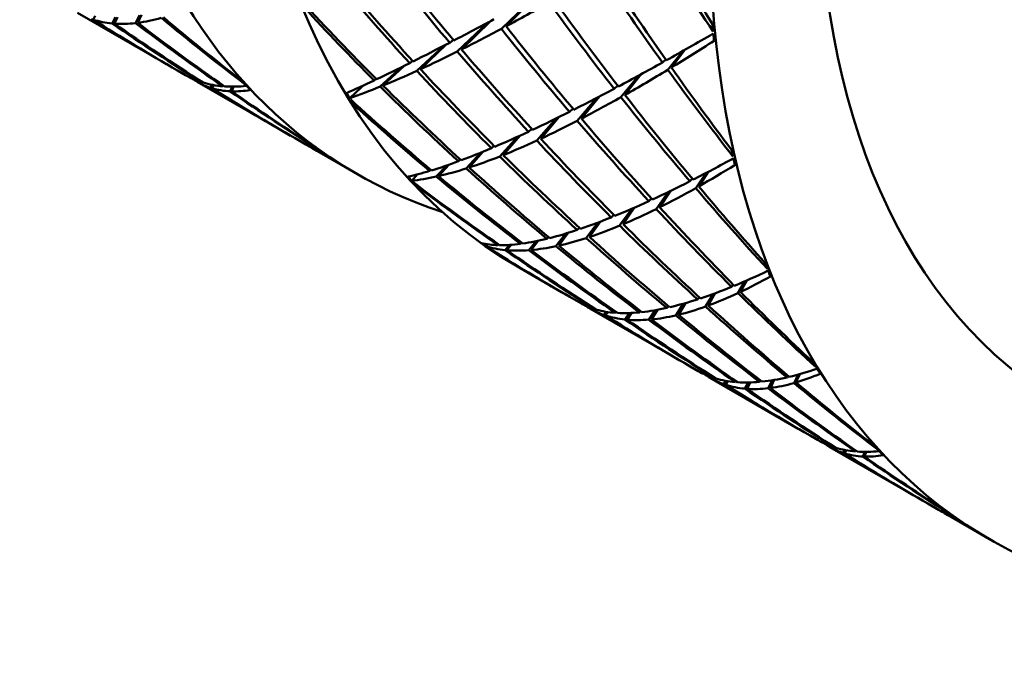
# Model space of a CAD drawing. Header units: inches. Extents: x 0.1 to 33.9, y 0.6 to 21.4.
# Tile 70 of 83: x 25.525 to 25.847, y 13.102 to 13.318. Entities that reach past the tile are written whole.
import ezdxf

# ---------------------------------------------------------------- set-up
doc = ezdxf.new("R2010")
doc.units = ezdxf.units.IN
doc.header["$MEASUREMENT"] = 0
doc.layers.add('Visible (ANSI)', color=7, linetype='Continuous', lineweight=50)

msp = doc.modelspace()

# ---------------------------------------------------------------- linework, layer by layer
at = {"layer": 'Visible (ANSI)'}
for p, q in [((25.69305, 13.32497), (25.68259, 13.3148)), ((25.69378, 13.32536), (25.68413, 13.31562)), ((25.5728, 13.30347), (25.54408, 13.32005)), ((25.54983, 13.31902), (25.5492, 13.31779)), ((25.56432, 13.31931), (25.563, 13.31667)), ((25.56372, 13.31676), (25.56497, 13.31941)), ((25.55642, 13.31859), (25.55536, 13.31656)), ((25.55608, 13.3165), (25.55711, 13.31861)), ((25.66817, 13.30735), (25.67825, 13.31693)), ((25.67898, 13.31732), (25.66956, 13.30804)), ((25.65497, 13.30105), (25.66389, 13.30935)), ((25.66457, 13.30971), (25.65612, 13.30158)), ((25.66692, 13.31116), (25.66568, 13.31028)), ((25.74186, 13.30755), (25.73696, 13.30143)), ((25.73813, 13.30214), (25.7425, 13.30791)), ((25.65361, 13.30431), (25.65261, 13.30361)), ((25.73523, 13.30382), (25.73628, 13.30478)), ((25.57936, 13.29968), (25.57671, 13.30121)), ((25.643, 13.2959), (25.65006, 13.30234)), ((25.65065, 13.30263), (25.64387, 13.29625)), ((25.72296, 13.2932), (25.72831, 13.30001)), ((25.58177, 13.29845), (25.58174, 13.29838)), ((25.58228, 13.29803), (25.58235, 13.2982)), ((25.61214, 13.28076), (25.58319, 13.29747)), ((25.58452, 13.2974), (25.58461, 13.29754)), ((25.5879, 13.29653), (25.58749, 13.29554)), ((25.64169, 13.29843), (25.64097, 13.29793)), ((25.72753, 13.29958), (25.72164, 13.29245)), ((25.58804, 13.29537), (25.58845, 13.29643)), ((25.59153, 13.29603), (25.59167, 13.29628)), ((25.59455, 13.2959), (25.59393, 13.29437)), ((25.59444, 13.29435), (25.59502, 13.29591)), ((25.63681, 13.29574), (25.63303, 13.29215)), ((25.63737, 13.29625), (25.63681, 13.29574)), ((25.63681, 13.29574), (25.63724, 13.29619)), ((25.71945, 13.29523), (25.7206, 13.29626)), ((25.6346, 13.29051), (25.6343, 13.29007)), ((25.71374, 13.29223), (25.70735, 13.28473)), ((25.70871, 13.28544), (25.71459, 13.29267)), ((25.70484, 13.28768), (25.70598, 13.28867)), ((25.70049, 13.28552), (25.69415, 13.27827)), ((25.70137, 13.28595), (25.69544, 13.27887)), ((25.69249, 13.28208), (25.69144, 13.28118)), ((25.61868, 13.27698), (25.61517, 13.27901)), ((25.68205, 13.27308), (25.68785, 13.27953)), ((25.6887, 13.27992), (25.68321, 13.27355)), ((25.62028, 13.27614), (25.62027, 13.27612)), ((25.62064, 13.27588), (25.62066, 13.27595)), ((25.63531, 13.26738), (25.62146, 13.27538)), ((25.6711, 13.26916), (25.67588, 13.27435)), ((25.67666, 13.27467), (25.67205, 13.26947)), ((25.68021, 13.27653), (25.67933, 13.27578)), ((25.66921, 13.27206), (25.66854, 13.2715)), ((25.65957, 13.26871), (25.65911, 13.26834)), ((25.6613, 13.2665), (25.66476, 13.27015)), ((25.66539, 13.27037), (25.66202, 13.26666)), ((25.74945, 13.26769), (25.74608, 13.26273)), ((25.74708, 13.26329), (25.75012, 13.26803)), ((25.65518, 13.26725), (25.65328, 13.26514)), ((25.74417, 13.26497), (25.74496, 13.26582)), ((25.65501, 13.26372), (25.65485, 13.26344)), ((25.73707, 13.26145), (25.73317, 13.2559)), ((25.73428, 13.25645), (25.73786, 13.26184)), ((25.73077, 13.25848), (25.73161, 13.25937)), ((25.72527, 13.25602), (25.72123, 13.25046)), ((25.72236, 13.25094), (25.72613, 13.2564)), ((25.71408, 13.25146), (25.7103, 13.24642)), ((25.71496, 13.25179), (25.71137, 13.24677)), ((25.71848, 13.25318), (25.71929, 13.25401)), ((25.70808, 13.24978), (25.70737, 13.24907)), ((25.69157, 13.24244), (25.69391, 13.24539)), ((25.69464, 13.24554), (25.69233, 13.24251)), ((25.69802, 13.24673), (25.69747, 13.24619)), ((25.70041, 13.24375), (25.7036, 13.24787)), ((25.70442, 13.24813), (25.70135, 13.24395)), ((25.6781, 13.24439), (25.67757, 13.24371)), ((25.67945, 13.24249), (25.67941, 13.24242)), ((25.68166, 13.24431), (25.68145, 13.24411)), ((25.6838, 13.24248), (25.68519, 13.24418)), ((25.68576, 13.24422), (25.68436, 13.24243)), ((25.6892, 13.2449), (25.68882, 13.24453)), ((25.70219, 13.22877), (25.68834, 13.23676)), ((25.76214, 13.23229), (25.7599, 13.2284)), ((25.76072, 13.22879), (25.76277, 13.23257)), ((25.75782, 13.23047), (25.75836, 13.23117)), ((25.70849, 13.22513), (25.70498, 13.22716)), ((25.74669, 13.22637), (25.74725, 13.22706)), ((25.75175, 13.22812), (25.74929, 13.22401)), ((25.75021, 13.22434), (25.75249, 13.22839)), ((25.71014, 13.22424), (25.71016, 13.22427)), ((25.71063, 13.22406), (25.71056, 13.22396)), ((25.74046, 13.20667), (25.71151, 13.22339)), ((25.71325, 13.22326), (25.71314, 13.22314)), ((25.72804, 13.22257), (25.72765, 13.22211)), ((25.73278, 13.22281), (25.7308, 13.21973)), ((25.73357, 13.22296), (25.73165, 13.2198)), ((25.73662, 13.22358), (25.73712, 13.22418)), ((25.74194, 13.22493), (25.73959, 13.22113)), ((25.7405, 13.22134), (25.74274, 13.22516)), ((25.71606, 13.22131), (25.71675, 13.22232)), ((25.71737, 13.22222), (25.71665, 13.22111)), ((25.72007, 13.22225), (25.71982, 13.22197)), ((25.72295, 13.2198), (25.72434, 13.22189)), ((25.72507, 13.22192), (25.72369, 13.21973)), ((25.74694, 13.20293), (25.74429, 13.20446)), ((25.74934, 13.20162), (25.74938, 13.2017)), ((25.74999, 13.20144), (25.74989, 13.20125)), ((25.77957, 13.18409), (25.75085, 13.20067)), ((25.75209, 13.20087), (25.75198, 13.20072)), ((25.77109, 13.19993), (25.76977, 13.19729)), ((25.77049, 13.19738), (25.77174, 13.20003)), ((25.77596, 13.20087), (25.77629, 13.20137)), ((25.77955, 13.20178), (25.77821, 13.19901)), ((25.77886, 13.1992), (25.78011, 13.20194)), ((25.75593, 13.19976), (25.75532, 13.19863)), ((25.75661, 13.19964), (25.75598, 13.19841)), ((25.75897, 13.19936), (25.75919, 13.19967)), ((25.7632, 13.19921), (25.76213, 13.19718)), ((25.76285, 13.19712), (25.76389, 13.19923)), ((25.76698, 13.19941), (25.76728, 13.19985)), ((25.78613, 13.1803), (25.78349, 13.18183)), ((25.78855, 13.17907), (25.78851, 13.179)), ((25.78905, 13.17865), (25.78912, 13.17882)), ((25.81891, 13.16138), (25.78996, 13.17809)), ((25.7913, 13.17802), (25.79138, 13.17816)), ((25.79467, 13.17715), (25.79426, 13.17616)), ((25.79481, 13.17599), (25.79522, 13.17705)), ((25.7983, 13.17665), (25.79845, 13.1769)), ((25.80132, 13.17652), (25.80071, 13.17499)), ((25.80121, 13.17497), (25.80179, 13.17653)), ((25.82545, 13.1576), (25.82194, 13.15963)), ((25.82705, 13.15676), (25.82704, 13.15674)), ((25.82741, 13.1565), (25.82743, 13.15657)), ((25.84208, 13.148), (25.82823, 13.156))]:
    msp.add_line(p, q, dxfattribs=at)
for centre, major_axis, ratio, start_param, end_param in [((25.85578, 13.64925), (-0.22047, -0.38187), 0.57735, 3.02103, 6.403748), ((25.90881, 13.61863), (-0.22047, -0.38187), 0.57735, 3.141593, 6.283185), ((26.06255, 13.52987), (-0.22047, -0.38187), 0.57735, 2.660754, 6.764024), ((26.06255, 13.52987), (-0.19547, -0.33857), 0.57735, 3.141593, 6.283185), ((25.95685, 13.5909), (-0.25978, 0.56563), 0.501528, 1.78235, 1.837229), ((26.01452, 13.5576), (-0.30259, 0.54687), 0.561948, 1.651744, 1.708802), ((25.95685, 13.5909), (-0.37902, 0.49447), 0.644227, 1.587844, 1.644447), ((26.01452, 13.5576), (-0.43607, 0.44036), 0.685112, 1.400908, 1.458062), ((26.01452, 13.5576), (-0.33231, 0.52924), 0.597835, 1.620111, 1.677265), ((25.95685, 13.5909), (-0.28659, 0.55483), 0.54056, 1.760734, 1.81882), ((26.01452, 13.5576), (-0.47434, 0.39583), 0.703303, 1.325257, 1.383343), ((25.95685, 13.5909), (-0.41477, 0.46214), 0.671798, 1.531235, 1.588389), ((25.95685, 13.5909), (-0.45252, 0.42214), 0.693838, 1.463941, 1.520999), ((25.95685, 13.5909), (0.36124, 0.29991), 0.140358, 3.748478, 3.805081), ((26.01452, 13.5576), (-0.36439, 0.50627), 0.63099, 1.579288, 1.63589), ((25.95685, 13.5909), (-0.31514, 0.53987), 0.577712, 1.732509, 1.789663), ((26.01452, 13.5576), (-0.51178, 0.3439), 0.713541, 1.244636, 1.299515), ((25.80775, 13.67698), (-0.54567, 0.2868), 0.714766, 1.469347, 1.518975), ((25.75008, 13.71028), (0.20509, 0.39073), 0.241884, 3.184214, 3.240816), ((25.75008, 13.71028), (-0.49075, 0.37426), 0.708771, 1.697975, 1.750335), ((25.80775, 13.67698), (-0.51178, 0.3439), 0.713541, 1.557072, 1.613674), ((25.75008, 13.71028), (0.20509, 0.39073), 0.241884, 3.247046, 3.3042), ((25.75008, 13.71028), (-0.45252, 0.42214), 0.693838, 1.777072, 1.834226), ((25.80775, 13.67698), (-0.47434, 0.39583), 0.703303, 1.640348, 1.697502), ((25.75008, 13.71028), (0.20509, 0.39073), 0.241884, 3.309878, 3.367964), ((25.75008, 13.71028), (-0.41477, 0.46214), 0.671798, 1.845394, 1.90348), ((25.80775, 13.67698), (-0.43607, 0.44036), 0.685112, 1.714136, 1.771194), ((25.75008, 13.71028), (-0.37902, 0.49447), 0.644227, 1.902004, 1.956883), ((26.01452, 13.5576), (-0.41164, -0.27128), 0.059229, 0.528082, 0.584685), ((26.04075, 13.54246), (0.2023, 0.3922), 0.530657, 2.427806, 2.43473), ((25.95685, 13.5909), (0.36124, 0.29991), 0.140358, 3.685647, 3.742066), ((26.01452, 13.5576), (-0.39906, 0.47697), 0.6605, 1.527736, 1.584155), ((25.95685, 13.5909), (-0.34583, 0.52004), 0.612512, 1.696336, 1.752938), ((26.01452, 13.5576), (-0.38024, -0.28907), 0.112006, 0.669543, 0.726601), ((26.04075, 13.54246), (0.19177, 0.39801), 0.551444, 2.42076, 2.427684), ((26.01452, 13.5576), (-0.41164, -0.27128), 0.059229, 0.464699, 0.521853), ((25.95685, 13.5909), (0.32569, 0.32046), 0.185011, 3.810577, 3.865456), ((25.95685, 13.5909), (0.36124, 0.29991), 0.140358, 3.622815, 3.679417), ((26.01452, 13.5576), (-0.43607, 0.44036), 0.685112, 1.464292, 1.520894), ((25.95685, 13.5909), (-0.37902, 0.49447), 0.644227, 1.650676, 1.707096), ((26.01452, 13.5576), (-0.41164, -0.27128), 0.059229, 0.400935, 0.459021), ((26.01452, 13.5576), (-0.38024, -0.28907), 0.112006, 0.607643, 0.664797), ((25.80775, 13.67698), (-0.22888, -0.37701), 0.242756, 0.005347, 0.057707), ((25.95685, 13.5909), (0.36124, 0.29991), 0.140358, 3.559983, 3.617137), ((26.01452, 13.5576), (-0.47434, 0.39583), 0.703303, 1.389021, 1.446175), ((25.95685, 13.5909), (-0.41477, 0.46214), 0.671798, 1.594066, 1.650669), ((25.95685, 13.5909), (0.32569, 0.32046), 0.185011, 3.747745, 3.805831), ((26.01452, 13.5576), (-0.33231, 0.52924), 0.597835, 1.682011, 1.739069), ((25.95685, 13.5909), (-0.28659, 0.55483), 0.54056, 1.823566, 1.878445), ((25.75008, 13.71028), (0.16384, 0.41428), 0.226337, 3.086978, 3.09139), ((25.80775, 13.67698), (-0.54567, 0.2868), 0.714766, 1.531996, 1.533024), ((25.75008, 13.71028), (0.16384, 0.41428), 0.226337, 3.09762, 3.154774), ((25.80775, 13.67698), (-0.22888, -0.37701), 0.242756, 0.063385, 0.120539), ((25.83398, 13.66184), (0.19177, 0.39801), 0.551444, 2.914434, 2.921358), ((26.01452, 13.5576), (-0.41164, -0.27128), 0.059229, 0.34131, 0.396189), ((25.80775, 13.67698), (-0.51178, 0.3439), 0.713541, 1.619352, 1.668902), ((25.75008, 13.71028), (0.16384, 0.41428), 0.226337, 3.160451, 3.218537), ((25.75008, 13.71028), (-0.45252, 0.42214), 0.693838, 1.839904, 1.892264), ((25.80775, 13.67698), (-0.22888, -0.37701), 0.242756, 0.125285, 0.182343), ((25.80775, 13.67698), (-0.47434, 0.39583), 0.703303, 1.702248, 1.759306), ((25.75008, 13.71028), (0.16384, 0.41428), 0.226337, 3.223283, 3.278163), ((25.75008, 13.71028), (-0.41477, 0.46214), 0.671798, 1.908226, 1.963105), ((25.83398, 13.66184), (0.18747, 0.4003), 0.578704, 2.914971, 2.921895), ((25.93062, 13.60604), (0.24951, 0.36456), 0.605183, 2.876356, 2.883281), ((25.95685, 13.5909), (0.36124, 0.29991), 0.140358, 3.498179, 3.555237), ((26.01452, 13.5576), (-0.51178, 0.3439), 0.713541, 1.304261, 1.362347), ((25.95685, 13.5909), (-0.45252, 0.42214), 0.693838, 1.525745, 1.582899), ((26.01452, 13.5576), (-0.38024, -0.28907), 0.112006, 0.545363, 0.601965), ((25.93062, 13.60604), (-0.25291, -0.36252), 0.577515, 6.030013, 6.036937), ((25.95685, 13.5909), (-0.49075, 0.37426), 0.708771, 1.447675, 1.504733), ((26.01452, 13.5576), (-0.54567, 0.2868), 0.714766, 1.21956, 1.274439), ((25.95685, 13.5909), (0.32569, 0.32046), 0.185011, 3.684913, 3.742067), ((26.01452, 13.5576), (-0.36439, 0.50627), 0.63099, 1.641568, 1.698722), ((25.95685, 13.5909), (-0.31514, 0.53987), 0.577712, 1.795341, 1.853427), ((26.01452, 13.5576), (-0.38024, -0.28907), 0.112006, 0.482714, 0.539133), ((25.95685, 13.5909), (0.32569, 0.32046), 0.185011, 3.622081, 3.678683), ((26.01452, 13.5576), (-0.39906, 0.47697), 0.6605, 1.590385, 1.646987), ((25.95685, 13.5909), (-0.34583, 0.52004), 0.612512, 1.759168, 1.816322), ((26.01452, 13.5576), (-0.38024, -0.28907), 0.112006, 0.419699, 0.476301), ((25.95685, 13.5909), (0.32569, 0.32046), 0.185011, 3.559249, 3.615669), ((26.01452, 13.5576), (-0.43607, 0.44036), 0.685112, 1.527307, 1.583726), ((25.95685, 13.5909), (-0.37902, 0.49447), 0.644227, 1.713508, 1.77011), ((25.80775, 13.67698), (-0.18714, -0.401), 0.237296, 6.262501, 6.313833), ((25.75008, 13.71028), (0.1246, 0.43661), 0.195302, 3.076381, 3.077456), ((25.80775, 13.67698), (-0.51178, 0.3439), 0.713541, 1.681252, 1.681955), ((25.75008, 13.71028), (0.1246, 0.43661), 0.195302, 3.082202, 3.137081), ((25.83398, 13.66184), (0.19002, 0.39895), 0.557868, 3.037096, 3.04402), ((25.83398, 13.66184), (0.18762, 0.4002), 0.585834, 3.040256, 3.047181), ((26.01452, 13.5576), (-0.38024, -0.28907), 0.112006, 0.356315, 0.413469), ((26.04075, 13.54246), (0.19923, 0.39391), 0.53497, 2.548991, 2.555915), ((26.01452, 13.5576), (-0.38024, -0.28907), 0.112006, 0.292551, 0.350637), ((25.95685, 13.5909), (0.32569, 0.32046), 0.185011, 3.496418, 3.55302), ((26.01452, 13.5576), (-0.47434, 0.39583), 0.703303, 1.452404, 1.509007), ((25.95685, 13.5909), (-0.41477, 0.46214), 0.671798, 1.656898, 1.713318), ((26.01452, 13.5576), (-0.34625, -0.30854), 0.160582, 0.549975, 0.607033), ((26.04075, 13.54246), (0.19002, 0.39895), 0.557868, 2.543422, 2.550346), ((26.01452, 13.5576), (-0.38024, -0.28907), 0.112006, 0.232926, 0.287806), ((25.95685, 13.5909), (0.32569, 0.32046), 0.185011, 3.433586, 3.49074), ((26.01452, 13.5576), (-0.51178, 0.3439), 0.713541, 1.368025, 1.425179), ((25.95685, 13.5909), (-0.45252, 0.42214), 0.693838, 1.588577, 1.645179), ((25.95685, 13.5909), (0.2874, 0.34285), 0.21948, 3.672349, 3.727228), ((25.93062, 13.60604), (-0.25114, -0.36356), 0.598598, 6.145712, 6.152637), ((25.95685, 13.5909), (0.32569, 0.32046), 0.185011, 3.371782, 3.42884), ((25.93062, 13.60604), (-0.25249, -0.36279), 0.570421, 6.154411, 6.161336), ((25.95685, 13.5909), (-0.52699, 0.31972), 0.715207, 1.42417, 1.481228), ((26.01452, 13.5576), (-0.54567, 0.2868), 0.714766, 1.279185, 1.337271), ((25.95685, 13.5909), (-0.49075, 0.37426), 0.708771, 1.509479, 1.566633), ((26.01452, 13.5576), (-0.34625, -0.30854), 0.160582, 0.488075, 0.545229), ((26.01452, 13.5576), (-0.57369, 0.22816), 0.706841, 1.196899, 1.251778), ((25.95685, 13.5909), (0.2874, 0.34285), 0.21948, 3.609517, 3.667603), ((26.01452, 13.5576), (-0.36439, 0.50627), 0.63099, 1.703468, 1.760526), ((25.95685, 13.5909), (-0.31514, 0.53987), 0.577712, 1.858173, 1.913052), ((26.01452, 13.5576), (-0.34625, -0.30854), 0.160582, 0.425795, 0.482397), ((25.95685, 13.5909), (0.2874, 0.34285), 0.21948, 3.546685, 3.603839), ((26.01452, 13.5576), (-0.39906, 0.47697), 0.6605, 1.652665, 1.709819), ((25.95685, 13.5909), (-0.34583, 0.52004), 0.612512, 1.822, 1.880086), ((26.01452, 13.5576), (-0.34625, -0.30854), 0.160582, 0.363146, 0.419566), ((26.01452, 13.5576), (-0.34625, -0.30854), 0.160582, 0.300132, 0.356734), ((25.95685, 13.5909), (0.2874, 0.34285), 0.21948, 3.483853, 3.540455), ((26.01452, 13.5576), (-0.43607, 0.44036), 0.685112, 1.589956, 1.646558), ((25.95685, 13.5909), (-0.37902, 0.49447), 0.644227, 1.77634, 1.833494), ((26.01452, 13.5576), (-0.34625, -0.30854), 0.160582, 0.236748, 0.293902), ((25.95685, 13.5909), (0.2874, 0.34285), 0.21948, 3.421021, 3.477441), ((26.01452, 13.5576), (-0.47434, 0.39583), 0.703303, 1.515419, 1.571838), ((25.95685, 13.5909), (-0.41477, 0.46214), 0.671798, 1.71973, 1.776332), ((25.93062, 13.60604), (-0.25225, -0.36289), 0.591715, 6.272561, 6.279486), ((26.01452, 13.5576), (-0.34625, -0.30854), 0.160582, 0.113359, 0.168238), ((25.95685, 13.5909), (0.2874, 0.34285), 0.21948, 3.233554, 3.290612), ((25.93062, 13.60604), (-0.25159, -0.36336), 0.563473, 6.278127, 6.285052), ((25.95685, 13.5909), (-0.55856, 0.26147), 0.712441, 1.399335, 1.450667), ((26.01452, 13.5576), (-0.5949, 0.17169), 0.690615, 1.18226, 1.229312), ((26.01452, 13.5576), (-0.34625, -0.30854), 0.160582, 0.172984, 0.23107), ((26.01452, 13.5576), (-0.57369, 0.22816), 0.706841, 1.256524, 1.31461), ((25.95685, 13.5909), (0.2874, 0.34285), 0.21948, 3.295358, 3.352512), ((25.95685, 13.5909), (-0.52699, 0.31972), 0.715207, 1.485974, 1.543127), ((26.01452, 13.5576), (-0.54567, 0.2868), 0.714766, 1.342949, 1.400103), ((25.95685, 13.5909), (0.2874, 0.34285), 0.21948, 3.358189, 3.414792), ((25.95685, 13.5909), (-0.49075, 0.37426), 0.708771, 1.572311, 1.628913), ((26.01452, 13.5576), (-0.51178, 0.3439), 0.713541, 1.431408, 1.488011), ((25.95685, 13.5909), (-0.45252, 0.42214), 0.693838, 1.651409, 1.707828), ((26.01452, 13.5576), (-0.3095, -0.3299), 0.201383, 0.418363, 0.475421), ((26.04075, 13.54246), (0.19642, 0.39547), 0.539917, 2.670449, 2.677374), ((26.04075, 13.54246), (0.1887, 0.39966), 0.564617, 2.666627, 2.673552), ((25.95685, 13.5909), (0.24683, 0.36658), 0.239463, 3.524657, 3.579537), ((26.01452, 13.5576), (-0.3095, -0.3299), 0.201383, 0.356463, 0.413617), ((26.01452, 13.5576), (-0.3095, -0.3299), 0.201383, 0.294183, 0.350786), ((25.95685, 13.5909), (0.24683, 0.36658), 0.239463, 3.461826, 3.519912), ((26.01452, 13.5576), (-0.39906, 0.47697), 0.6605, 1.714565, 1.771623), ((25.95685, 13.5909), (-0.34583, 0.52004), 0.612512, 1.884832, 1.939711), ((26.01452, 13.5576), (-0.3095, -0.3299), 0.201383, 0.047098, 0.099458), ((25.95685, 13.5909), (0.24683, 0.36658), 0.239463, 3.140682, 3.14292), ((26.01452, 13.5576), (-0.5949, 0.17169), 0.690615, 1.241885, 1.242722), ((25.95685, 13.5909), (0.24683, 0.36658), 0.239463, 3.147666, 3.20482), ((26.01452, 13.5576), (-0.3095, -0.3299), 0.201383, 0.105136, 0.16229), ((26.01452, 13.5576), (-0.3095, -0.3299), 0.201383, 0.231534, 0.287954), ((25.95685, 13.5909), (0.24683, 0.36658), 0.239463, 3.398994, 3.456148), ((26.01452, 13.5576), (-0.43607, 0.44036), 0.685112, 1.652236, 1.70939), ((25.95685, 13.5909), (-0.37902, 0.49447), 0.644227, 1.839172, 1.897258), ((26.01452, 13.5576), (-0.57369, 0.22816), 0.706841, 1.320288, 1.370577), ((25.95685, 13.5909), (0.24683, 0.36658), 0.239463, 3.210498, 3.2671), ((25.95685, 13.5909), (-0.52699, 0.31972), 0.715207, 1.548805, 1.601165), ((26.01452, 13.5576), (-0.3095, -0.3299), 0.201383, 0.16852, 0.225122), ((26.01452, 13.5576), (-0.54567, 0.2868), 0.714766, 1.406332, 1.462934), ((25.95685, 13.5909), (-0.49075, 0.37426), 0.708771, 1.635143, 1.691562), ((25.95685, 13.5909), (0.24683, 0.36658), 0.239463, 3.27333, 3.329749), ((26.01452, 13.5576), (-0.51178, 0.3439), 0.713541, 1.494423, 1.550842), ((25.95685, 13.5909), (0.24683, 0.36658), 0.239463, 3.336162, 3.392764), ((25.95685, 13.5909), (-0.45252, 0.42214), 0.693838, 1.714241, 1.770843), ((26.01452, 13.5576), (-0.47434, 0.39583), 0.703303, 1.578068, 1.63467), ((25.95685, 13.5909), (-0.41477, 0.46214), 0.671798, 1.782562, 1.839716), ((26.01452, 13.5576), (-0.27014, -0.35297), 0.2301, 0.275593, 0.332651), ((26.04075, 13.54246), (0.19392, 0.39684), 0.545433, 2.792242, 2.799166), ((26.04075, 13.54246), (0.18784, 0.40011), 0.571596, 2.790452, 2.797376), ((26.01452, 13.5576), (-0.27014, -0.35297), 0.2301, 0.029992, 0.082351), ((25.95685, 13.5909), (0.20509, 0.39073), 0.241884, 3.110392, 3.115153), ((26.01452, 13.5576), (-0.57369, 0.22816), 0.706841, 1.383672, 1.384758), ((25.95685, 13.5909), (0.20509, 0.39073), 0.241884, 3.121383, 3.177802), ((26.01452, 13.5576), (-0.27014, -0.35297), 0.2301, 0.088764, 0.145183), ((26.01452, 13.5576), (-0.27014, -0.35297), 0.2301, 0.213693, 0.270847), ((25.95685, 13.5909), (0.20509, 0.39073), 0.241884, 3.37271, 3.427589), ((26.01452, 13.5576), (-0.54567, 0.2868), 0.714766, 1.469347, 1.518975), ((25.95685, 13.5909), (0.20509, 0.39073), 0.241884, 3.184214, 3.240816), ((25.95685, 13.5909), (-0.49075, 0.37426), 0.708771, 1.697975, 1.750335), ((26.01452, 13.5576), (-0.27014, -0.35297), 0.2301, 0.151413, 0.208015), ((26.01452, 13.5576), (-0.51178, 0.3439), 0.713541, 1.557072, 1.613674), ((25.95685, 13.5909), (0.20509, 0.39073), 0.241884, 3.247046, 3.3042), ((25.95685, 13.5909), (-0.45252, 0.42214), 0.693838, 1.777072, 1.834226), ((26.01452, 13.5576), (-0.47434, 0.39583), 0.703303, 1.640348, 1.697502), ((25.95685, 13.5909), (0.20509, 0.39073), 0.241884, 3.309878, 3.367964), ((25.95685, 13.5909), (-0.41477, 0.46214), 0.671798, 1.845394, 1.90348), ((26.01452, 13.5576), (-0.43607, 0.44036), 0.685112, 1.714136, 1.771194), ((25.95685, 13.5909), (-0.37902, 0.49447), 0.644227, 1.902004, 1.956883), ((26.01452, 13.5576), (-0.22888, -0.37701), 0.242756, 0.005347, 0.057707), ((25.95685, 13.5909), (0.16384, 0.41428), 0.226337, 3.086978, 3.09139), ((26.01452, 13.5576), (-0.54567, 0.2868), 0.714766, 1.531996, 1.533024), ((25.95685, 13.5909), (0.16384, 0.41428), 0.226337, 3.09762, 3.154774), ((26.01452, 13.5576), (-0.22888, -0.37701), 0.242756, 0.063385, 0.120539), ((26.04075, 13.54246), (0.19177, 0.39801), 0.551444, 2.914434, 2.921358), ((26.01452, 13.5576), (-0.51178, 0.3439), 0.713541, 1.619352, 1.668902), ((25.95685, 13.5909), (0.16384, 0.41428), 0.226337, 3.160451, 3.218537), ((25.95685, 13.5909), (-0.45252, 0.42214), 0.693838, 1.839904, 1.892264), ((26.01452, 13.5576), (-0.22888, -0.37701), 0.242756, 0.125285, 0.182343), ((26.01452, 13.5576), (-0.47434, 0.39583), 0.703303, 1.702248, 1.759306), ((25.95685, 13.5909), (0.16384, 0.41428), 0.226337, 3.223283, 3.278163), ((25.95685, 13.5909), (-0.41477, 0.46214), 0.671798, 1.908226, 1.963105), ((26.04075, 13.54246), (0.18747, 0.4003), 0.578704, 2.914971, 2.921895), ((26.01452, 13.5576), (-0.18714, -0.401), 0.237296, 6.262501, 6.313833), ((25.95685, 13.5909), (0.1246, 0.43661), 0.195302, 3.076381, 3.077456), ((26.01452, 13.5576), (-0.51178, 0.3439), 0.713541, 1.681252, 1.681955), ((25.95685, 13.5909), (0.1246, 0.43661), 0.195302, 3.082202, 3.137081), ((26.04075, 13.54246), (0.19002, 0.39895), 0.557868, 3.037096, 3.04402), ((26.04075, 13.54246), (0.18762, 0.4002), 0.585834, 3.040256, 3.047181)]:
    msp.add_ellipse(centre, major_axis=major_axis, ratio=ratio, start_param=start_param, end_param=end_param, dxfattribs=at)

doc.saveas('drawing.dxf')
